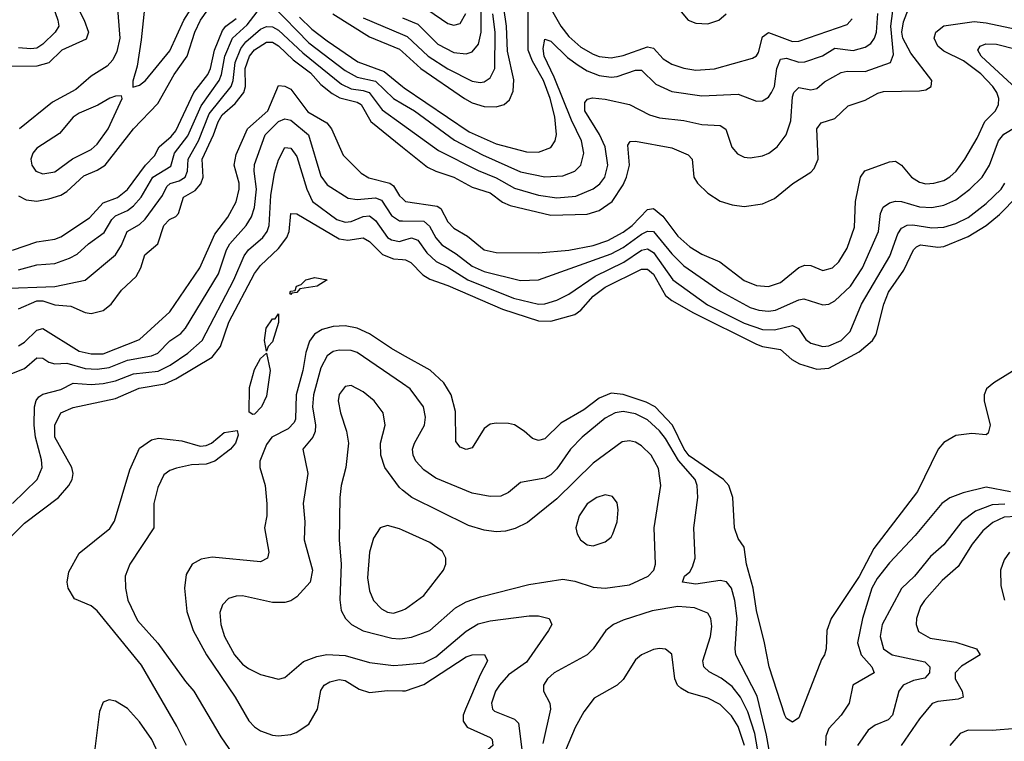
# Model space of a CAD drawing. Header units: inches. Extents: x 1305375 to 1407406, y 744550 to 841633.
# Tile 237 of 256: x 1338734 to 1341990, y 825844 to 828231. Entities that reach past the tile are written whole.
import ezdxf

# ---------------------------------------------------------------- set-up
doc = ezdxf.new("R2010")
doc.units = ezdxf.units.IN
doc.header["$MEASUREMENT"] = 0
doc.layers.add('B3832', color=7, linetype='Continuous')
doc.layers.add('B3842', color=7, linetype='Continuous')

msp = doc.modelspace()

# ---------------------------------------------------------------- linework, layer by layer
at = {"layer": 'B3832', "color": 5}
for points, elevation in [([(1338906.3, 828310), (1338947.1, 828230), (1338961.7, 828190), (1338953.4, 828166.6), (1338872.6, 828130), (1338830, 828088), (1338790, 828077.8), (1338684.3, 828075.7)], 1380), ([(1338832.1, 828310), (1338860.3, 828230), (1338862.7, 828210), (1338851.3, 828190), (1338810, 828149.9), (1338790, 828137.4), (1338770, 828134.7), (1338730, 828138.1)], 1360), ([(1339054.3, 828310), (1339064.7, 828170), (1339054.4, 828125.6), (1339041.6, 828098.4), (1339022.6, 828077.4), (1338970, 828044.7), (1338919.8, 828000.2), (1338842, 827958), (1338732.8, 827870)], 1420), ([(1338730, 827403.4), (1338790, 827420.1), (1338850, 827425), (1338898.4, 827441.6), (1338924.2, 827455.8), (1338961.1, 827490), (1339013.2, 827526.8), (1339037.9, 827570), (1339050, 827582.3), (1339090, 827599.7), (1339110, 827614.9), (1339135.8, 827644.2), (1339174.5, 827710), (1339233.1, 827746.9), (1339245.7, 827790), (1339290, 827846.6), (1339333.5, 827946.5), (1339393.8, 828030), (1339401.6, 828050), (1339412, 828110), (1339437.1, 828170), (1339485.8, 828214.2), (1339530, 828271.1)], 1360), ([(1338730, 827648.4), (1338754.7, 827634.7), (1338790, 827630.8), (1338830, 827637.9), (1338869.4, 827650.6), (1338890, 827662.5), (1338945.3, 827714.7), (1338990, 827733.4), (1339016.7, 827750), (1339109.5, 827870.5), (1339190, 827953.7), (1339244.4, 828050), (1339287, 828110), (1339313.4, 828190), (1339332.1, 828230), (1339356.2, 828263.8)], 1420), ([(1339148.6, 828290), (1339135, 828165), (1339122.6, 828077.4), (1339107.3, 828027.3), (1339108.3, 828008.3), (1339130, 828014.9), (1339150, 828030.3), (1339230, 828128.2), (1339276.8, 828230), (1339305.4, 828274.6)], 1440), ([(1339570, 828277.6), (1339690, 828154.9), (1339810, 828063.2), (1339850, 828041.1), (1339910, 828027.3), (1339970, 827970.7), (1340000, 827953.2)], 1360), ([(1338710, 827468.6), (1338790, 827495.8), (1338850, 827504.8), (1338870, 827512.6), (1338964.5, 827575.5), (1339010, 827625.1), (1339057.3, 827642.7), (1339090, 827669.7), (1339149.8, 827750.2), (1339179.1, 827780.9), (1339195.2, 827810), (1339235.1, 827844.9), (1339250, 827863.8), (1339309.5, 827990), (1339356.3, 828050), (1339364.9, 828070), (1339377.8, 828130), (1339404.7, 828195.3), (1339415.7, 828210), (1339450, 828235.4)], 1380), ([(1339659, 828239), (1339699.3, 828199.3), (1339750, 828161.1), (1339852, 828092), (1339939.5, 828059.5), (1340000, 828009.6)], 1380), ([(1339769.7, 828250), (1339890, 828174.9), (1339990, 828133.5), (1340000, 828124.5)], 1420), ([(1339870, 828236.8), (1340000, 828182.1)], 1440), ([(1338670, 827341.6), (1338850, 827348.3), (1338950, 827369.4), (1339050, 827452.9), (1339070, 827485.2), (1339089.3, 827530.7), (1339130, 827553.9), (1339148.6, 827571.4), (1339205.8, 827650), (1339220.6, 827679.4), (1339230.9, 827689.1), (1339261.5, 827698.5), (1339280.7, 827710), (1339288.3, 827730), (1339290.7, 827770), (1339325, 827830), (1339360.8, 827919.2), (1339433.2, 828010), (1339439.7, 828030), (1339446, 828090), (1339464.5, 828135.5), (1339481.6, 828158.4), (1339530, 828200.3), (1339550, 828209), (1339570, 828207), (1339590, 828196.3), (1339670, 828121.4), (1339797.8, 828017.8), (1339830, 828002.6), (1339870, 827997.1), (1339889.7, 827989.7), (1339932.9, 827932.9), (1340000, 827884.4)], 1340), ([(1338730, 827274.8), (1338790, 827301.2), (1338810, 827301), (1338850, 827287.7), (1338902.9, 827282.9), (1338950, 827262.6), (1338970, 827259), (1339010, 827268.6), (1339036.2, 827290), (1339070, 827335.8), (1339118.7, 827381.3), (1339134, 827410), (1339147.1, 827452.9), (1339190.9, 827489.1), (1339210, 827550.1), (1339228.6, 827570), (1339250, 827580.3), (1339259.3, 827590), (1339275.8, 827644.2), (1339313.8, 827666.2), (1339332.4, 827687.6), (1339340.9, 827710), (1339337.2, 827770), (1339375.1, 827850), (1339390, 827893), (1339403.7, 827916.3), (1339446.6, 827953.4), (1339475.1, 827990), (1339480.5, 828010), (1339479.3, 828070), (1339494.2, 828110), (1339510, 828130.9), (1339550, 828156.7), (1339570, 828156.5), (1339590, 828144.4), (1339638.4, 828098.4), (1339694.9, 828054.9), (1339730, 828016.4), (1339766.8, 827986.8), (1339792.5, 827972.5), (1339850, 827958.1), (1339863, 827950), (1339894.7, 827894.7), (1340000, 827809.8)], 1320), ([(1338730, 827152.6), (1338750, 827163.8), (1338790, 827203.9), (1338810, 827209.3), (1338930, 827134.4), (1338970, 827125.7), (1339010, 827125.4), (1339130, 827173.6), (1339230, 827264.2), (1339329.9, 827410), (1339378.8, 827521.2), (1339422.4, 827577.6), (1339450, 827628.5), (1339459.6, 827670), (1339459.1, 827690), (1339443.3, 827750), (1339450, 827785.6), (1339487.6, 827870), (1339554.2, 827930), (1339590, 828013.4), (1339610, 828011.1), (1339630, 828000.9), (1339686.6, 827926.6), (1339749.5, 827889.5), (1339765.4, 827870), (1339803.3, 827783.3), (1339863.5, 827723.5), (1339887.9, 827707.9), (1339958.2, 827690), (1339970, 827680.9), (1339990, 827648.8), (1340000, 827639.1)], 1280), ([(1338679.8, 827050), (1338750, 827077.5), (1338790, 827112.2), (1338810, 827111.4), (1338830, 827097.9), (1338850, 827092.5), (1338890, 827094.4), (1338950, 827077.1), (1338990, 827075.3), (1339030, 827080.3), (1339090, 827105.2), (1339170, 827118.8), (1339190, 827128), (1339230, 827168.3), (1339266.7, 827193.3), (1339282.5, 827210), (1339391.2, 827390), (1339417.4, 827470), (1339428.3, 827490), (1339482.7, 827550), (1339500.7, 827579.3), (1339510.6, 827609.4), (1339516.9, 827670), (1339508.7, 827730), (1339510, 827752.4), (1339545.2, 827850), (1339590, 827894.5), (1339610, 827903.5), (1339630, 827899.1), (1339688.3, 827850), (1339730, 827713.8), (1339750, 827684.6), (1339820.1, 827640.1), (1339850, 827636.7), (1339910, 827641.4), (1339930, 827633.9), (1339963.2, 827583.2), (1339990, 827565.7), (1340000, 827565.5)], 1260), ([(1338710, 826631), (1338791.6, 826710), (1338807.7, 826750), (1338805.6, 826774.4), (1338785.8, 826850), (1338781.6, 826890), (1338782.5, 826950), (1338788.3, 826971.7), (1338797, 826983), (1338810, 826992.6), (1338870, 827008.1), (1338910, 827029), (1338970, 827024.5), (1339010, 827027.1), (1339050, 827036.5), (1339110, 827059.5), (1339191.8, 827068.2), (1339231.6, 827088.4), (1339290, 827127.9), (1339336.6, 827170), (1339442.3, 827370), (1339475.8, 827450), (1339490.5, 827469.5), (1339537.9, 827510), (1339552.1, 827530), (1339559, 827550), (1339564, 827650), (1339576.6, 827723.4), (1339590, 827767.2), (1339610, 827808.3), (1339630, 827806.3), (1339650, 827778.9), (1339683.1, 827670), (1339701.9, 827630), (1339782.7, 827570), (1339810, 827561), (1339830, 827563.3), (1339870, 827580.1), (1339890, 827581.9), (1339910, 827566.7), (1339950, 827510.9), (1339963.2, 827503.2), (1339990, 827497.1), (1340000, 827500.1)], 1240), ([(1338692.2, 826507.8), (1338750, 826565.3), (1338861.6, 826650), (1338896.4, 826690), (1338907.3, 826710), (1338910.3, 826730), (1338906.2, 826750), (1338850.3, 826850), (1338849.9, 826890), (1338869.9, 826930), (1338910, 826948.4), (1339050, 826977.7), (1339128.5, 827011.5), (1339214.1, 827025.9), (1339250, 827042.4), (1339370, 827114.3), (1339398, 827150), (1339425.3, 827230), (1339510, 827391.1), (1339530, 827418), (1339590, 827474.2), (1339617.5, 827510), (1339624.4, 827530), (1339630, 827590.3), (1339650, 827589.3), (1339790, 827506.4), (1339818.5, 827501.5), (1339870, 827509.7), (1339890, 827496.8), (1339933.9, 827453.9), (1339970, 827440.2), (1340000, 827437.3)], 1220), ([(1340000, 827122.8), (1339963.4, 827143.4), (1339890, 827192.1), (1339850, 827210.6), (1339810, 827218), (1339770, 827216.5), (1339733.6, 827206.4), (1339709, 827191), (1339692.2, 827167.8), (1339679.8, 827130), (1339669.8, 827070), (1339648.2, 826990), (1339645.4, 826910), (1339641.3, 826898.7), (1339622, 826878), (1339567.3, 826850), (1339550, 826825.6), (1339528.1, 826770), (1339528.4, 826750), (1339545.1, 826690), (1339550.7, 826629.3), (1339551.5, 826590), (1339543.8, 826550), (1339557.7, 826470), (1339553.6, 826450), (1339530, 826437.1), (1339370, 826453.3), (1339333.5, 826446.5), (1339304.2, 826430), (1339284.2, 826395.8), (1339278.9, 826350), (1339286.9, 826273.1), (1339307.3, 826210), (1339351.6, 826130), (1339446, 825990), (1339491.5, 825911.5), (1339510, 825891.8), (1339530, 825878.8), (1339570, 825864.4), (1339590, 825862.1), (1339630, 825866.3), (1339647.5, 825872.5), (1339690, 825900.2), (1339718.8, 825950), (1339730, 826011.5), (1339740.6, 826030), (1339759.3, 826040.7), (1339790, 826048.2), (1339810, 826045), (1339856.2, 826016.2), (1339890, 826005.4), (1339950, 826011.4), (1340000, 826011)], 1220), ([(1340000, 827027), (1339850, 827129.9), (1339830, 827136.2), (1339790, 827138.2), (1339770, 827133.6), (1339750, 827118.5), (1339730, 827079.8), (1339705.5, 826990), (1339702.3, 826950), (1339711.6, 826890), (1339710.8, 826869.2), (1339702.7, 826850), (1339670.2, 826810), (1339686.1, 826730), (1339670.7, 826630), (1339676.8, 826570), (1339674.7, 826510), (1339701.5, 826410), (1339693.8, 826370), (1339650, 826322), (1339630, 826309), (1339610, 826303.2), (1339570, 826303), (1339470, 826324.5), (1339450, 826324), (1339424.1, 826315.9), (1339404.3, 826295.7), (1339395.2, 826270), (1339398.4, 826230), (1339410.8, 826190), (1339444.5, 826130), (1339470, 826099.3), (1339490, 826084.1), (1339530, 826064.4), (1339590, 826048.8), (1339610, 826054.6), (1339672.4, 826107.6), (1339716.1, 826123.9), (1339749.3, 826130.7), (1339810, 826127.6), (1339890, 826104.4), (1339970, 826094.2), (1340000, 826096.8)], 1240), ([(1340000, 826675), (1339990, 826683.2), (1339941.5, 826750), (1339927.5, 826790), (1339926.5, 826830), (1339942.2, 826890), (1339936.2, 826930), (1339905.8, 826970), (1339870, 826999.4), (1339830, 827020.7), (1339810, 827017.4), (1339790, 826991.2), (1339787.3, 826970), (1339795, 826930), (1339815, 826870), (1339821, 826830), (1339812.7, 826750), (1339797.2, 826690), (1339792.6, 826650), (1339790.1, 826510), (1339797, 826430), (1339792, 826312), (1339796.7, 826276.7), (1339811, 826250), (1339830.5, 826230.5), (1339869.1, 826209.1), (1339964.4, 826184.4), (1339990, 826182.6), (1340000, 826184)], 1260), ([(1339285.2, 825830), (1339253.8, 825893.8), (1339136, 826096), (1338990, 826275.2), (1338970, 826292.1), (1338915.2, 826315.2), (1338894.5, 826350), (1338890.8, 826370), (1338895.9, 826404.1), (1338930, 826466), (1339031.7, 826548.3), (1339047.6, 826572.4), (1339098.4, 826741.6), (1339130, 826813.4), (1339170, 826841.6), (1339193, 826847), (1339270, 826837.3), (1339330, 826820.2), (1339350, 826822.3), (1339367.6, 826830), (1339410, 826865.8), (1339452.4, 826872.4), (1339456.6, 826856.6), (1339447, 826830), (1339430.8, 826810), (1339379.4, 826770), (1339350, 826761), (1339302, 826758), (1339252.7, 826747.3), (1339230, 826739.2), (1339210, 826725.6), (1339190, 826683.7), (1339177.7, 826630), (1339177.6, 826550), (1339098.3, 826430), (1339082, 826390), (1339083.3, 826350), (1339091, 826311), (1339123.7, 826243.7), (1339190, 826168.1), (1339281.7, 826041.7), (1339310, 826009.3), (1339398.6, 825858.6), (1339450, 825784.4)], 1180), ([(1340000, 826542.1), (1339990, 826546.6), (1339950, 826558), (1339926, 826550), (1339903.9, 826516.1), (1339890.6, 826469.4), (1339884.1, 826384.1), (1339890, 826341.6), (1339904.3, 826310), (1339930, 826282.4), (1339950, 826271.4), (1339970, 826267.9), (1340000, 826278.1)], 1280)]:
    msp.add_lwpolyline(points, dxfattribs=dict(at, elevation=elevation))
for points, elevation in [([(1339070, 827979), (1339050, 827978.3), (1339031.3, 827971.3), (1338991.8, 827948.2), (1338930, 827922.4), (1338910, 827908.1), (1338865.1, 827854.9), (1338790, 827806), (1338777.6, 827790), (1338770.9, 827770), (1338773.4, 827750), (1338787.3, 827730), (1338810, 827721.1), (1338850, 827727.5), (1338908.7, 827771.3), (1338970, 827801.9), (1338990, 827819.8), (1339026.6, 827870), (1339073, 827970)], 1440), ([(1339630, 827322), (1339627.1, 827327.1), (1339630, 827333.4), (1339645.1, 827334.9), (1339648.6, 827350), (1339665, 827355), (1339679.6, 827370), (1339710, 827377.8), (1339750.6, 827370), (1339717.3, 827350), (1339659.6, 827340.4), (1339650, 827328.2), (1339633.7, 827326.3)], 1180), ([(1339550, 827134), (1339543.7, 827170), (1339548.7, 827210), (1339570, 827241.2), (1339578.4, 827241.6), (1339590, 827258.4), (1339590, 827229.7), (1339570, 827165.1), (1339554.9, 827150)], 1180), ([(1339504.4, 826924.4), (1339492.3, 826932.3), (1339493.9, 827013.9), (1339510, 827073.8), (1339530, 827110.3), (1339550, 827127.7), (1339561.5, 827070), (1339550, 826985.6), (1339533.6, 826950), (1339510, 826925.7)], 1180), ([(1339030, 825980.9), (1339010, 825973), (1338997.5, 825942.5), (1338981, 825810), (1338984.8, 825770), (1338991.9, 825750), (1339021, 825710), (1339085, 825645), (1339150, 825559), (1339170, 825544.1), (1339190, 825538.5), (1339210, 825539.5), (1339230, 825548.7), (1339238.3, 825570), (1339237.3, 825582.7), (1339214.3, 825730), (1339198.3, 825790), (1339171.2, 825850), (1339130, 825908.3), (1339090, 825952.1), (1339050, 825976.8)], 1220)]:
    msp.add_lwpolyline(points, close=True, dxfattribs=dict(at, elevation=elevation))
at = {"layer": 'B3842', "color": 5}
for points, elevation in [([(1340000, 827884.4), (1340118.6, 827798.6), (1340250, 827732.2), (1340310, 827708.3), (1340370, 827673.8), (1340450, 827650.7), (1340510, 827641.6), (1340572.6, 827647.4), (1340630, 827671), (1340652.1, 827687.9), (1340668.4, 827710), (1340679, 827750), (1340669.6, 827810), (1340651.4, 827851.4), (1340602.6, 827930), (1340602.5, 827957.5), (1340611.6, 827968.4), (1340627.9, 827972.1), (1340670, 827968.4), (1340750.1, 827950.1), (1340816.8, 827916.8), (1340850, 827906.2), (1340930, 827897.5), (1340990, 827884.5), (1341050, 827881.2), (1341069, 827869), (1341089.1, 827809.1), (1341107.4, 827787.4), (1341130, 827776.8), (1341150, 827774), (1341190, 827780.5), (1341210.9, 827789.1), (1341239.3, 827810), (1341269.1, 827850), (1341284, 827896), (1341290, 827976.4), (1341294.4, 827990), (1341310, 828007.3), (1341350, 827998.6), (1341370, 828003.2), (1341394.8, 828025.2), (1341450, 828056.1), (1341470, 828060.7), (1341530, 828059.9), (1341614, 828090), (1341624, 828116), (1341614.2, 828210), (1341628.1, 828311.9)], 1340), ([(1340470, 828303.6), (1340523.8, 828210), (1340550, 828175.6), (1340590, 828140.6), (1340630, 828117.2), (1340650, 828109.4), (1340690, 828105.3), (1340730, 828113), (1340810, 828141.1), (1340830, 828136.9), (1340861.9, 828101.9), (1340890, 828083.6), (1340930, 828070.5), (1340970, 828064.4), (1341031.7, 828068.3), (1341156.7, 828103.3), (1341170, 828111), (1341177.6, 828122.4), (1341190, 828174.6), (1341210, 828188.4), (1341290, 828159.4), (1341310, 828160.6), (1341470, 828215.3), (1341486.3, 828233.7)], 1380), ([(1340000, 828237.6), (1340050, 828216.3), (1340116.6, 828150), (1340170, 828122.6), (1340210, 828118.7), (1340230, 828124.4), (1340251.3, 828150), (1340260.4, 828190), (1340260.1, 828270)], 1460), ([(1340000, 828124.5), (1340060.4, 828070), (1340204.9, 827970), (1340230, 827956), (1340270, 827943.7), (1340310, 827942.7), (1340336.2, 827950), (1340354.1, 827965.9), (1340365.6, 827994.4), (1340367.5, 828032.5), (1340346.6, 828126.6), (1340344.1, 828210), (1340334.9, 828270)], 1420), ([(1340000, 828009.6), (1340005.3, 828005.3), (1340219.7, 827859.7), (1340310, 827820.2), (1340410, 827793.5), (1340450, 827793), (1340490, 827808.2), (1340504.4, 827830), (1340508.6, 827851.4), (1340503.9, 827910), (1340488.3, 827970), (1340465.8, 828030), (1340430, 828093.5), (1340415.4, 828130), (1340414.8, 828270)], 1380), ([(1340000, 827809.8), (1340082.9, 827742.9), (1340109.5, 827729.5), (1340170, 827710), (1340230, 827677.1), (1340290, 827657.9), (1340330, 827627.9), (1340356.2, 827616.2), (1340490, 827584.8), (1340610, 827588.2), (1340650, 827600.3), (1340693.2, 827630), (1340730, 827684.5), (1340740.9, 827710), (1340749.9, 827750), (1340744.5, 827815.5), (1340752.4, 827827.6), (1340770, 827829.4), (1340890, 827807.4), (1340944.3, 827784.3), (1340957.7, 827770), (1340963.5, 827710), (1340975.4, 827690), (1341010, 827657.4), (1341050, 827630.9), (1341090, 827618.6), (1341130, 827613.5), (1341190, 827621.5), (1341230, 827639.3), (1341290.8, 827689.2), (1341350, 827726.5), (1341361.1, 827738.9), (1341374.6, 827770), (1341370.5, 827869.5), (1341384.7, 827890), (1341430, 827903.7), (1341473.9, 827946.1), (1341530, 827964.8), (1341571.8, 827988.2), (1341590, 827993.1), (1341710, 827995.7), (1341730, 827999.3), (1341748.2, 828010), (1341749.8, 828030), (1341680.6, 828120.6), (1341654.8, 828170), (1341651.4, 828190), (1341656.4, 828223.6), (1341673.2, 828266.8)], 1320), ([(1340083.5, 828263.5), (1340150, 828218.9), (1340170, 828212.9), (1340190, 828219), (1340208.9, 828251.1)], 1480), ([(1340910.1, 828270.1), (1340944.6, 828230), (1340970, 828219.1), (1341010, 828217.9), (1341045.6, 828230), (1341070, 828250.1)], 1420), ([(1340000, 827953.2), (1340039.6, 827930), (1340172, 827832), (1340264.4, 827784.4), (1340390, 827728.2), (1340470, 827710.9), (1340530, 827714.1), (1340570, 827729.6), (1340590, 827750.2), (1340599.9, 827790), (1340592, 827830), (1340558.4, 827898.4), (1340501.4, 828041.4), (1340468.3, 828110), (1340464.7, 828135.3), (1340470, 828167), (1340490, 828160.5), (1340545.9, 828105.9), (1340580.3, 828080.3), (1340610, 828061.8), (1340650, 828046.4), (1340690, 828041.5), (1340710, 828043.6), (1340770, 828064.6), (1340790, 828063.6), (1340837.9, 828017.9), (1340890, 827993.4), (1340990, 827979), (1341110, 827984.4), (1341170, 827961.8), (1341190, 827963.2), (1341210, 827975.2), (1341219.9, 827990), (1341229.9, 828010.1), (1341237.9, 828070), (1341250, 828100.4), (1341270, 828103.4), (1341310, 828090.4), (1341330, 828092.1), (1341388.5, 828111.5), (1341430, 828137), (1341490.3, 828129.7), (1341530, 828140.7), (1341548.1, 828151.9), (1341560.9, 828170), (1341567.2, 828190), (1341572, 828252)], 1360), ([(1340000, 828182.1), (1340015.5, 828175.5), (1340085, 828110), (1340150, 828068.5), (1340230, 828027.3), (1340256.5, 828023.5), (1340270, 828025.6), (1340290, 828038.6), (1340305.6, 828070), (1340306.6, 828190), (1340298.1, 828250)], 1440), ([(1340000, 827639.1), (1340010, 827629.3), (1340114.4, 827614.4), (1340126, 827606), (1340150, 827562.8), (1340170, 827541.9), (1340214.5, 827514.5), (1340270, 827470.1), (1340310, 827461), (1340450, 827459.5), (1340550, 827468.9), (1340630, 827483.5), (1340679.2, 827500.8), (1340730, 827528.5), (1340758.8, 827550), (1340810, 827603.3), (1340830, 827606.8), (1340860.7, 827580.7), (1340910, 827514.4), (1340950, 827479.3), (1340990, 827455.8), (1341049.5, 827429.5), (1341130, 827368.3), (1341170, 827351.5), (1341210, 827348.2), (1341250, 827361.7), (1341310, 827411.2), (1341330, 827419.3), (1341350, 827417.4), (1341390, 827401.6), (1341422.3, 827410), (1341443.2, 827430), (1341470, 827475.3), (1341494.8, 827545.2), (1341498.3, 827630), (1341514.2, 827710), (1341529, 827731), (1341610, 827761), (1341630, 827762.9), (1341650, 827749.4), (1341683.1, 827710), (1341710, 827693.1), (1341730, 827688.4), (1341757, 827690), (1341790, 827699.6), (1341810, 827711.2), (1341830.9, 827730), (1341859.6, 827770), (1341900.4, 827839.6), (1341925.8, 827894.2), (1341960.5, 827930), (1341970.4, 827950), (1341972.1, 827970), (1341965.7, 827990), (1341952.6, 828010), (1341912.2, 828052.2), (1341855.5, 828095.5), (1341790, 828126.5), (1341770, 828143.2), (1341758.5, 828170), (1341763.8, 828190), (1341790, 828211.2), (1341890, 828224.6), (1341930, 828220.5), (1342050, 828195.2)], 1280), ([(1342044, 827990), (1341914, 828110), (1341902.7, 828130), (1341910, 828143.6), (1341928.6, 828151.4), (1341964, 828150), (1342090, 828118.1)], 1260), ([(1340000, 827565.5), (1340070, 827564.6), (1340088.5, 827548.5), (1340109.8, 827509.8), (1340130, 827486.2), (1340177, 827457), (1340230, 827415.2), (1340270, 827398.1), (1340390, 827368.5), (1340450, 827370.1), (1340690, 827456.4), (1340730, 827477.7), (1340790, 827521.1), (1340810, 827531.5), (1340830, 827530.7), (1340890, 827456.5), (1340930, 827416.5), (1341052.1, 827332.1), (1341150, 827279.2), (1341178, 827270), (1341210, 827266.5), (1341232.8, 827270), (1341310, 827304.6), (1341327.3, 827307.3), (1341390, 827287.3), (1341410, 827290.1), (1341430, 827300.7), (1341481.8, 827350), (1341520.5, 827410), (1341573.4, 827530), (1341580.7, 827590), (1341589.1, 827610.9), (1341610, 827625.1), (1341630, 827630.8), (1341650, 827629.6), (1341710, 827612), (1341750, 827609.3), (1341790, 827617.1), (1341830, 827634.9), (1341876, 827670), (1341916.7, 827710), (1341941.2, 827750), (1341970.3, 827830), (1341988.1, 827851.9), (1342030, 827878.2)], 1260), ([(1340000, 827500.1), (1340030, 827508.9), (1340050, 827502.1), (1340079.7, 827459.7), (1340110.9, 827430.9), (1340150, 827412.6), (1340215.4, 827370), (1340367.3, 827310), (1340450, 827290.1), (1340470, 827291.1), (1340510, 827302.9), (1340550, 827322.9), (1340637.4, 827382.6), (1340731.2, 827428.8), (1340790, 827468.9), (1340810, 827473.1), (1340830, 827460.9), (1340893.4, 827370), (1341008.1, 827288.1), (1341130, 827227.6), (1341190, 827205.8), (1341230, 827205.5), (1341290, 827219.1), (1341309.7, 827209.7), (1341333.6, 827173.6), (1341350, 827160.7), (1341390, 827150.1), (1341410, 827152), (1341450, 827170.1), (1341480.1, 827199.9), (1341517.6, 827290), (1341611.7, 827448.3), (1341637.6, 827522.4), (1341650, 827541.3), (1341668.7, 827551.3), (1341687.6, 827552.4), (1341750, 827542.6), (1341790, 827544.7), (1341830, 827557), (1341870, 827577.1), (1341930, 827623.4), (1341979.7, 827670), (1341992.3, 827690)], 1240), ([(1340000, 827437.3), (1340010, 827436.4), (1340027.6, 827427.6), (1340067.1, 827387.1), (1340090, 827372.6), (1340150, 827352), (1340330, 827273.5), (1340450, 827234.7), (1340490, 827233.9), (1340570, 827255.4), (1340590, 827270.1), (1340630, 827316.7), (1340670, 827346.4), (1340790, 827405.6), (1340810, 827406.2), (1340830, 827389.7), (1340870, 827318.6), (1340890, 827302.1), (1340961.8, 827261.8), (1341170, 827158.1), (1341190, 827150.3), (1341250, 827139.7), (1341287, 827107), (1341312.3, 827092.3), (1341370, 827075.2), (1341410, 827078.6), (1341510, 827132.6), (1341554, 827170), (1341566.2, 827190), (1341591.4, 827290), (1341607.5, 827330), (1341657.5, 827402.5), (1341689.9, 827470.1), (1341700.1, 827479.9), (1341713.2, 827486.8), (1341770, 827479), (1341790, 827480.4), (1341870, 827513.7), (1341930.1, 827549.9), (1341973.9, 827586.1), (1342033.2, 827646.8)], 1220), ([(1342030, 827076), (1341955.4, 827030), (1341931.5, 827010), (1341923.4, 826990), (1341923.4, 826970), (1341942.7, 826890), (1341936.7, 826863.3), (1341930, 826857.4), (1341882.4, 826862.4), (1341830, 826855.2), (1341790, 826832.6), (1341771.8, 826810), (1341702.6, 826670), (1341558.7, 826481.3), (1341510, 826389.2), (1341417.3, 826250), (1341402.7, 826210), (1341401.3, 826150), (1341395.8, 826130), (1341385.9, 826114.1), (1341310, 825921.6), (1341290, 825907.2), (1341270, 825918.9), (1341264, 825930), (1341211.8, 826090), (1341197.2, 826170), (1341170, 826276.2), (1341159.9, 826350), (1341137.1, 826430), (1341130, 826486), (1341110, 826514.3), (1341097.8, 826550), (1341092.4, 826650), (1341079.4, 826690), (1341060.9, 826710), (1340947.7, 826787.7), (1340931.4, 826810), (1340892.5, 826890), (1340835.8, 826950), (1340806.1, 826966.1), (1340730, 826991.3), (1340690, 826995.5), (1340650, 826978.6), (1340599.2, 826940.8), (1340523.4, 826896.6), (1340470, 826844.1), (1340450, 826838.4), (1340430, 826845), (1340402.5, 826870), (1340370, 826890.4), (1340350, 826895.5), (1340310, 826896.6), (1340290, 826892.5), (1340270, 826879.1), (1340230, 826814.7), (1340210, 826809), (1340190, 826817.2), (1340176, 826836), (1340174.7, 826934.7), (1340160.4, 826990), (1340136.4, 827030), (1340091.2, 827071.2), (1340000, 827122.8)], 1220), ([(1341216.8, 825790), (1341204, 825864), (1341172.9, 825992.9), (1341102.2, 826130), (1341099.4, 826150), (1341106.3, 826250), (1341098.7, 826310), (1341088.1, 826350), (1341070.9, 826370.9), (1341050, 826375.2), (1340970, 826363.2), (1340925.7, 826370), (1340932.8, 826390), (1340950, 826404.9), (1340959, 826421), (1340968.1, 826450), (1340963.2, 826550), (1340976.1, 826650), (1340974.6, 826690), (1340967.8, 826710), (1340912.8, 826772.8), (1340870, 826845.9), (1340850, 826870.7), (1340810, 826906.8), (1340770, 826927.3), (1340730, 826934.4), (1340703.2, 826930), (1340670, 826912.3), (1340594.4, 826850), (1340555, 826810), (1340510, 826745.5), (1340490, 826725.8), (1340470, 826713.9), (1340390, 826699.8), (1340350, 826666.6), (1340325.4, 826654.6), (1340290, 826653.1), (1340230, 826664.2), (1340110, 826714), (1340070, 826741.6), (1340043.4, 826770), (1340034.7, 826790), (1340033.3, 826810), (1340039.3, 826830), (1340072.7, 826890), (1340076.3, 826916.3), (1340068.6, 826950), (1340024.9, 827010), (1340000, 827027)], 1240), ([(1340000, 826184), (1340030, 826187.9), (1340090, 826210.7), (1340174.9, 826285.1), (1340210, 826305.4), (1340257.8, 826322.2), (1340417, 826363), (1340530, 826379.7), (1340570, 826374), (1340630, 826353.9), (1340670.1, 826350.1), (1340750, 826361.4), (1340811.9, 826390), (1340831.2, 826410), (1340836.5, 826430), (1340832.5, 826550), (1340853.8, 826690), (1340846.3, 826746.3), (1340821.6, 826790), (1340790, 826821.3), (1340770, 826833.5), (1340750, 826838), (1340725.7, 826834.3), (1340630, 826763.4), (1340510, 826645.4), (1340412.6, 826567.4), (1340372.3, 826547.7), (1340340.8, 826539.2), (1340310, 826536.6), (1340270, 826542.7), (1340218, 826558), (1340030.3, 826650.3), (1340000, 826675)], 1260), ([(1342010, 826668.8), (1341930, 826684.9), (1341854.3, 826665.7), (1341810, 826649.4), (1341783.5, 826630), (1341694.9, 826525), (1341610, 826434.2), (1341570, 826381.9), (1341552.4, 826350), (1341521.3, 826250), (1341505, 826170), (1341517.1, 826130), (1341551.5, 826090), (1341559.7, 826070), (1341488.9, 826030), (1341476.8, 825970), (1341450.1, 825930), (1341410, 825886.5), (1341399.6, 825860.4), (1341398.5, 825830)], 1240), ([(1341991.5, 826628.5), (1341950, 826625.6), (1341895.1, 826604.9), (1341849.5, 826570.5), (1341790, 826493.7), (1341745.4, 826454.6), (1341692.5, 826390), (1341650.4, 826349.6), (1341585.7, 826230), (1341579.7, 826190), (1341590.6, 826150), (1341618.6, 826130), (1341727.1, 826107.1), (1341744, 826090), (1341743, 826070), (1341727.5, 826052.5), (1341690, 826044.7), (1341656, 826030), (1341641.6, 826010), (1341620.2, 825930), (1341605.5, 825914.5), (1341563.3, 825896.7), (1341539.8, 825880.2), (1341504.4, 825830)], 1260), ([(1342030, 826588), (1341990, 826585.2), (1341952.3, 826567.7), (1341919.5, 826540.5), (1341883.8, 826496.2), (1341837.9, 826422.1), (1341784.6, 826375.4), (1341725.9, 826310), (1341713.2, 826290), (1341700.1, 826250), (1341698.4, 826230), (1341706.5, 826206.5), (1341744.5, 826184.5), (1341830, 826171.7), (1341897.6, 826150), (1341910.2, 826130), (1341848.2, 826091.8), (1341828, 826070), (1341827.3, 826050), (1341850.1, 826010), (1341854.2, 825990), (1341837.3, 825982.7), (1341770, 825975.2), (1341751.7, 825968.3), (1341710, 825917.8), (1341649.4, 825830)], 1280), ([(1340000, 826278.1), (1340010, 826281.5), (1340070, 826325.6), (1340135.8, 826410), (1340143.5, 826430), (1340143.1, 826450), (1340131.6, 826471.6), (1340090, 826501), (1340000, 826542.1)], 1280), ([(1342007, 826470), (1341990, 826443.9), (1341977.3, 826410), (1341978.6, 826358.6), (1341991.2, 826311.2)], 1320), ([(1341189.7, 825730), (1341164.5, 825870), (1341141.5, 825941.5), (1341117.5, 825990), (1341090, 826024.7), (1341053.1, 826053.1), (1341013.6, 826073.6), (1340995.9, 826090), (1340993.4, 826110), (1341017.9, 826190), (1341023, 826223), (1341019.9, 826250), (1341010, 826267.2), (1340964.9, 826284.8), (1340909.9, 826289.9), (1340825.1, 826274.9), (1340730, 826244.3), (1340697.7, 826230), (1340672.2, 826210), (1340630.5, 826149.5), (1340610.2, 826130), (1340501.3, 826070), (1340478.8, 826050), (1340466.4, 826030), (1340465.8, 826010), (1340487.4, 825970), (1340489.6, 825950), (1340463.6, 825836.4)], 1260), ([(1340000, 826096.8), (1340070, 826102.8), (1340110, 826122.8), (1340210, 826208.1), (1340250, 826232.3), (1340290, 826242.5), (1340418.7, 826258.7), (1340450, 826258.6), (1340484.9, 826250), (1340493.4, 826230), (1340482.8, 826210), (1340410, 826105.8), (1340350, 826063.2), (1340320.7, 826030), (1340307.8, 826010), (1340294.5, 825970), (1340297.1, 825950), (1340303.8, 825943.8), (1340370, 825916.6), (1340383.5, 825903.5), (1340397.9, 825790)], 1240), ([(1341130.3, 825830.3), (1341110, 825893.2), (1341087.8, 825927.8), (1341050, 825965.9), (1341010, 825985.9), (1340944.8, 826004.8), (1340919.7, 826019.7), (1340909.4, 826030), (1340900.1, 826050), (1340890, 826132.1), (1340870, 826148.9), (1340850, 826151.1), (1340830, 826147.2), (1340790.3, 826130), (1340770, 826113.2), (1340730, 826047.9), (1340710, 826029.1), (1340634, 825986), (1340598.9, 825941.1), (1340570.7, 825889.3), (1340529.3, 825790)], 1280), ([(1340000, 826011), (1340010, 826010.9), (1340070, 826031.5), (1340210, 826123.6), (1340230.1, 826130.1), (1340270.8, 826130.8), (1340281, 826110), (1340256.5, 826063.5), (1340208.3, 825950), (1340200.8, 825930), (1340199.9, 825910), (1340214, 825890), (1340290, 825856.1), (1340296.3, 825850), (1340298, 825830), (1340275.4, 825810), (1340233.2, 825786.8), (1340133, 825747), (1340090, 825718.8), (1340000, 825631.1)], 1220), ([(1342030, 825886.5), (1341950, 825879.8), (1341870, 825881.1), (1341844.1, 825870), (1341809.6, 825830)], 1320)]:
    msp.add_lwpolyline(points, dxfattribs=dict(at, elevation=elevation))
at = {"layer": 'B3842', "color": 5, "elevation": 1280}
msp.add_lwpolyline([(1340670, 826659.6), (1340642, 826650), (1340610, 826629.5), (1340583.7, 826590), (1340573.4, 826550), (1340577.3, 826530), (1340588, 826510), (1340610, 826494), (1340630, 826490.7), (1340670, 826504), (1340690, 826518.8), (1340695.1, 826530), (1340709.7, 826570.3), (1340712.8, 826610), (1340710, 826632.7), (1340694, 826654)], close=True, dxfattribs=at)

doc.saveas('drawing.dxf')
